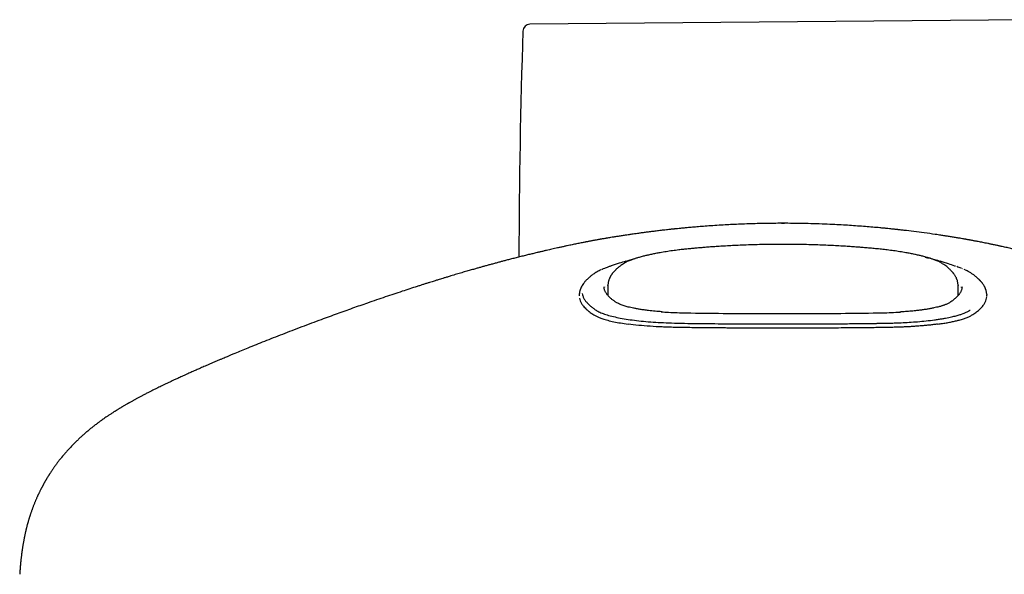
# Model space of a CAD drawing. Header units: millimetres. Extents: x 8 to 1894, y 12 to 2738.
# Tile 2 of 156: x 643 to 713, y 1383 to 1422. Entities that reach past the tile are written whole.
import ezdxf

# ---------------------------------------------------------------- set-up
doc = ezdxf.new("R2010")
doc.units = ezdxf.units.MM

msp = doc.modelspace()

# ---------------------------------------------------------------- linework, layer by layer
at = {"color": 7, "linetype": 'Continuous', "lineweight": 30}
for p, q in [((715.531, 1421.699), (679.219, 1421.382)), ((697, 1407.314), (696.978, 1407.314)), ((697.234, 1407.314), (697.213, 1407.314)), ((684.583, 1406.25), (684.58, 1406.249)), ((709.619, 1406.251), (709.615, 1406.252)), ((684.979, 1404.307), (684.971, 1404.305)), ((709.26, 1404.292), (709.249, 1404.295)), ((709.306, 1404.277), (709.257, 1404.294)), ((709.795, 1404.097), (709.754, 1404.115)), ((709.977, 1404.018), (709.901, 1404.051)), ((684.46, 1402.805), (684.459, 1402.83)), ((684.491, 1402.83), (684.489, 1402.795)), ((684.736, 1402.926), (684.723, 1402.22)), ((684.738, 1402.926), (684.737, 1402.939)), ((709.477, 1402.939), (709.477, 1402.926)), ((709.491, 1402.225), (709.479, 1402.926)), ((709.722, 1402.789), (709.724, 1402.83)), ((682.708, 1402.233), (682.708, 1402.181)), ((682.711, 1402.235), (682.712, 1402.207)), ((711.495, 1402.035), (711.501, 1402.128)), ((711.495, 1402.035), (711.501, 1402.127)), ((711.502, 1402.277), (711.503, 1402.23)), ((711.507, 1402.179), (711.507, 1402.23))]:
    msp.add_line(p, q, dxfattribs=at)
for centre, radius, start, end in [((1199.256, 1403.736), 520.815, 178.11164, 179.86891), ((679.224, 1420.882), 0.5, 90.5, 178.11164)]:
    msp.add_arc(centre, radius, start, end, dxfattribs=at)
for points, knots in [([(709.615, 1406.252), (709.535, 1406.266), (709.356, 1406.296), (709.081, 1406.34), (708.807, 1406.384), (708.582, 1406.419), (708.401, 1406.447), (708.24, 1406.471), (708.062, 1406.498), (707.677, 1406.554), (707.102, 1406.635), (706.371, 1406.73), (705.845, 1406.794), (705.527, 1406.83), (705.401, 1406.845), (705.295, 1406.856), (705.215, 1406.865), (705.154, 1406.872), (705.095, 1406.878), (705.029, 1406.886), (704.945, 1406.895), (704.844, 1406.905), (704.698, 1406.92), (704.499, 1406.941), (704.237, 1406.967), (703.883, 1407), (703.442, 1407.04), (702.92, 1407.083), (702.374, 1407.124), (701.807, 1407.163), (701.217, 1407.198), (700.567, 1407.232), (699.853, 1407.263), (699.072, 1407.288), (698.261, 1407.305), (697.525, 1407.313), (696.872, 1407.313), (696.307, 1407.309), (695.729, 1407.3), (695.138, 1407.287), (694.546, 1407.269), (693.966, 1407.246), (693.415, 1407.22), (692.858, 1407.19), (692.303, 1407.156), (691.755, 1407.118), (691.261, 1407.08), (690.821, 1407.044), (690.447, 1407.011), (690.133, 1406.982), (689.877, 1406.957), (689.664, 1406.936), (689.514, 1406.92), (689.411, 1406.91), (689.336, 1406.902), (689.253, 1406.893), (689.152, 1406.882), (689.023, 1406.868), (688.855, 1406.849), (688.613, 1406.822), (688.313, 1406.787), (687.979, 1406.746), (687.661, 1406.706), (687.364, 1406.668), (687.089, 1406.631), (686.84, 1406.597), (686.623, 1406.566), (686.443, 1406.54), (686.295, 1406.519), (686.139, 1406.496), (685.931, 1406.465), (685.672, 1406.426), (685.4, 1406.383), (685.151, 1406.344), (684.946, 1406.31), (684.773, 1406.282), (684.661, 1406.263), (684.597, 1406.252), (684.583, 1406.25)], [0, 0, 0, 0, 0.010412, 0.023385, 0.035508, 0.04568, 0.052314, 0.058798, 0.066416, 0.075159, 0.108243, 0.140018, 0.168255, 0.173872, 0.179364, 0.183757, 0.186876, 0.18927, 0.191254, 0.193898, 0.197203, 0.201169, 0.205797, 0.214405, 0.224643, 0.23651, 0.255932, 0.276234, 0.297297, 0.319138, 0.341771, 0.365209, 0.393883, 0.423709, 0.454704, 0.486883, 0.507983, 0.529572, 0.551654, 0.574233, 0.59729, 0.619697, 0.640809, 0.660625, 0.683699, 0.704727, 0.723709, 0.740647, 0.755542, 0.767097, 0.77704, 0.785379, 0.792129, 0.794833, 0.797852, 0.801206, 0.804975, 0.810166, 0.817097, 0.825773, 0.840218, 0.854309, 0.867626, 0.880169, 0.891938, 0.902744, 0.912299, 0.920098, 0.926132, 0.931466, 0.940306, 0.952976, 0.964856, 0.975626, 0.985277, 0.991422, 0.998151, 1, 1, 1, 1]), ([(697, 1407.312), (697.036, 1407.313), (697.106, 1407.315), (697.177, 1407.313), (697.213, 1407.313)], [0, 0, 0, 0, 0.501176, 1, 1, 1, 1]), ([(697.534, 1407.311), (697.474, 1407.312), (697.374, 1407.314), (697.274, 1407.313), (697.234, 1407.313)], [0, 0, 0, 0, 0.600358, 1, 1, 1, 1]), ([(684.586, 1406.25), (684.537, 1406.242), (684.449, 1406.227), (684.334, 1406.208), (684.25, 1406.193), (684.193, 1406.183), (684.134, 1406.173), (684.057, 1406.159), (683.958, 1406.141), (683.857, 1406.123), (683.761, 1406.105), (683.669, 1406.088), (683.578, 1406.071), (683.487, 1406.053), (683.39, 1406.035), (683.288, 1406.015), (683.189, 1405.996), (683.086, 1405.975), (682.971, 1405.953), (682.831, 1405.925), (682.677, 1405.894), (682.522, 1405.862), (682.366, 1405.83), (682.204, 1405.796), (682.031, 1405.76), (681.843, 1405.72), (681.629, 1405.674), (681.401, 1405.624), (681.177, 1405.575), (680.971, 1405.529), (680.778, 1405.486), (680.586, 1405.442), (680.384, 1405.396), (680.169, 1405.346), (679.947, 1405.294), (679.697, 1405.235), (679.425, 1405.17), (679.125, 1405.097), (678.816, 1405.02), (678.493, 1404.94), (678.17, 1404.858), (677.863, 1404.779), (677.578, 1404.705), (677.322, 1404.637), (677.078, 1404.573), (676.835, 1404.507), (676.581, 1404.439), (676.327, 1404.369), (676.08, 1404.301), (675.841, 1404.234), (675.606, 1404.169), (675.353, 1404.097), (675.07, 1404.016), (674.75, 1403.924), (674.403, 1403.822), (674.029, 1403.712), (673.687, 1403.61), (673.396, 1403.522), (673.174, 1403.455), (672.982, 1403.396), (672.821, 1403.347), (672.69, 1403.306), (672.573, 1403.27), (672.45, 1403.232), (672.299, 1403.185), (672.12, 1403.129), (671.918, 1403.065), (671.701, 1402.997), (671.476, 1402.925), (671.153, 1402.822), (670.723, 1402.683), (670.176, 1402.504), (669.598, 1402.312), (668.994, 1402.109), (668.373, 1401.897), (667.601, 1401.631), (666.671, 1401.304), (665.578, 1400.912), (664.611, 1400.558), (663.779, 1400.248), (663.09, 1399.988), (662.404, 1399.726), (661.733, 1399.466), (661.087, 1399.214), (660.467, 1398.968), (659.873, 1398.731), (659.327, 1398.51), (658.827, 1398.305), (658.473, 1398.159), (658.238, 1398.062), (658.121, 1398.013), (658.019, 1397.971), (657.923, 1397.93), (657.813, 1397.884), (657.679, 1397.828), (657.514, 1397.758), (657.325, 1397.678), (657.117, 1397.59), (656.901, 1397.498), (656.687, 1397.406), (656.48, 1397.316), (656.285, 1397.232), (656.103, 1397.153), (655.934, 1397.079), (655.776, 1397.009), (655.632, 1396.946), (655.506, 1396.89), (655.386, 1396.836), (655.261, 1396.781), (655.12, 1396.717), (654.961, 1396.646), (654.794, 1396.57), (654.63, 1396.495), (654.476, 1396.425), (654.331, 1396.358), (654.169, 1396.283), (653.982, 1396.196), (653.769, 1396.096), (653.558, 1395.996), (653.359, 1395.901), (653.175, 1395.812), (653.001, 1395.728), (652.833, 1395.645), (652.667, 1395.563), (652.494, 1395.477), (652.306, 1395.382), (652.135, 1395.294), (651.995, 1395.222), (651.899, 1395.172), (651.815, 1395.128), (651.727, 1395.082), (651.633, 1395.032), (651.537, 1394.98), (651.449, 1394.933), (651.371, 1394.89), (651.302, 1394.853), (651.235, 1394.816), (651.164, 1394.777), (651.085, 1394.733), (651.002, 1394.687), (650.925, 1394.643), (650.861, 1394.607), (650.809, 1394.577), (650.755, 1394.546), (650.688, 1394.507), (650.606, 1394.46), (650.52, 1394.409), (650.436, 1394.36), (650.366, 1394.318), (650.302, 1394.279), (650.24, 1394.242), (650.172, 1394.2), (650.102, 1394.158), (650.038, 1394.118), (649.989, 1394.087), (649.949, 1394.062), (649.908, 1394.036), (649.853, 1394.002), (649.782, 1393.956), (649.694, 1393.899), (649.63, 1393.858), (649.596, 1393.835)], [0, 0, 0, 0, 0.0038823, 0.0069622, 0.0092594, 0.0108049, 0.0121959, 0.0154751, 0.019307, 0.0235541, 0.0275225, 0.0315586, 0.0352304, 0.0390391, 0.0430274, 0.0471943, 0.0513175, 0.0547805, 0.059015, 0.0643654, 0.0703569, 0.0754793, 0.0806663, 0.0862599, 0.0915612, 0.0975449, 0.1043217, 0.1116082, 0.1183969, 0.1245773, 0.1300495, 0.1353728, 0.141334, 0.1475975, 0.1539244, 0.160267, 0.1687493, 0.1766925, 0.1852427, 0.1944263, 0.2033335, 0.2117907, 0.219452, 0.2265166, 0.2325678, 0.2391792, 0.2462116, 0.2530736, 0.2596979, 0.2660837, 0.2722307, 0.2785263, 0.2863554, 0.2948779, 0.3040949, 0.3140071, 0.3246082, 0.3312773, 0.3371423, 0.3422027, 0.3464582, 0.3499081, 0.3525523, 0.35575, 0.3596935, 0.3644901, 0.3699869, 0.3757252, 0.3816744, 0.3878345, 0.4013455, 0.4157727, 0.4311168, 0.4471308, 0.4634994, 0.4802222, 0.5080625, 0.5368342, 0.5665383, 0.5844795, 0.6027463, 0.6211776, 0.6390479, 0.65627, 0.6728483, 0.6887809, 0.7040653, 0.7169777, 0.7293892, 0.7330035, 0.7361871, 0.7389394, 0.741335, 0.7440802, 0.7478873, 0.7523894, 0.7575874, 0.7634777, 0.7695587, 0.7754865, 0.7812607, 0.7868813, 0.7917983, 0.7965925, 0.8011346, 0.8051945, 0.8087668, 0.8119147, 0.8154043, 0.8194608, 0.824085, 0.8291239, 0.8339255, 0.8384163, 0.8425958, 0.8466566, 0.8527116, 0.8592749, 0.8657112, 0.8718468, 0.8773185, 0.8826677, 0.8878971, 0.8930155, 0.8982486, 0.9042677, 0.9110362, 0.9148058, 0.9179485, 0.9204712, 0.9231836, 0.9266356, 0.9298355, 0.9328695, 0.9355124, 0.9377647, 0.9399477, 0.9423205, 0.9450681, 0.9481662, 0.9509847, 0.9532414, 0.9549377, 0.956562, 0.9589974, 0.9621128, 0.9655126, 0.9685481, 0.971211, 0.9731931, 0.9753966, 0.9779254, 0.9807365, 0.9832147, 0.9851594, 0.9863199, 0.9877478, 0.9898323, 0.9925713, 0.9959618, 1, 1, 1, 1]), ([(744.615, 1393.837), (744.571, 1393.867), (744.489, 1393.92), (744.375, 1393.993), (744.268, 1394.06), (744.171, 1394.121), (744.079, 1394.177), (744.004, 1394.223), (743.941, 1394.261), (743.885, 1394.295), (743.821, 1394.333), (743.736, 1394.383), (743.637, 1394.442), (743.538, 1394.499), (743.45, 1394.55), (743.364, 1394.598), (743.273, 1394.65), (743.16, 1394.713), (743.037, 1394.781), (742.91, 1394.851), (742.79, 1394.916), (742.669, 1394.981), (742.551, 1395.043), (742.439, 1395.102), (742.333, 1395.158), (742.222, 1395.215), (742.107, 1395.274), (741.995, 1395.331), (741.895, 1395.382), (741.805, 1395.428), (741.715, 1395.473), (741.613, 1395.523), (741.496, 1395.581), (741.347, 1395.654), (741.179, 1395.736), (740.998, 1395.824), (740.83, 1395.904), (740.67, 1395.98), (740.516, 1396.052), (740.364, 1396.124), (740.209, 1396.196), (740.041, 1396.273), (739.859, 1396.357), (739.675, 1396.441), (739.506, 1396.518), (739.354, 1396.586), (739.207, 1396.652), (739.052, 1396.722), (738.884, 1396.796), (738.706, 1396.875), (738.505, 1396.964), (738.281, 1397.062), (738.038, 1397.167), (737.801, 1397.27), (737.582, 1397.364), (737.362, 1397.458), (737.122, 1397.56), (736.836, 1397.681), (736.521, 1397.814), (736.194, 1397.95), (735.88, 1398.08), (735.575, 1398.206), (735.267, 1398.332), (734.941, 1398.465), (734.593, 1398.605), (734.223, 1398.754), (733.831, 1398.91), (733.425, 1399.071), (732.903, 1399.277), (732.281, 1399.519), (731.565, 1399.794), (730.692, 1400.126), (729.654, 1400.514), (728.439, 1400.959), (727.254, 1401.383), (726.093, 1401.789), (724.953, 1402.179), (724.032, 1402.486), (723.336, 1402.714), (722.876, 1402.863), (722.424, 1403.008), (721.983, 1403.147), (721.555, 1403.281), (721.205, 1403.389), (720.933, 1403.472), (720.741, 1403.531), (720.565, 1403.584), (720.387, 1403.637), (720.192, 1403.696), (719.954, 1403.767), (719.68, 1403.848), (719.383, 1403.934), (719.087, 1404.02), (718.759, 1404.114), (718.393, 1404.218), (717.982, 1404.333), (717.631, 1404.429), (717.346, 1404.507), (717.136, 1404.563), (716.936, 1404.617), (716.758, 1404.664), (716.608, 1404.704), (716.485, 1404.736), (716.381, 1404.763), (716.276, 1404.79), (716.156, 1404.821), (716.013, 1404.858), (715.853, 1404.899), (715.682, 1404.942), (715.507, 1404.986), (715.32, 1405.033), (715.119, 1405.083), (714.912, 1405.134), (714.716, 1405.181), (714.54, 1405.224), (714.38, 1405.262), (714.221, 1405.3), (714.05, 1405.34), (713.865, 1405.383), (713.68, 1405.426), (713.507, 1405.466), (713.347, 1405.502), (713.129, 1405.551), (712.853, 1405.612), (712.601, 1405.667), (712.434, 1405.703), (712.34, 1405.724), (712.234, 1405.746), (712.114, 1405.772), (711.988, 1405.798), (711.866, 1405.824), (711.759, 1405.846), (711.662, 1405.866), (711.541, 1405.891), (711.397, 1405.92), (711.227, 1405.954), (711.06, 1405.987), (710.909, 1406.017), (710.778, 1406.042), (710.669, 1406.063), (710.563, 1406.083), (710.456, 1406.104), (710.362, 1406.121), (710.286, 1406.135), (710.226, 1406.146), (710.163, 1406.157), (710.094, 1406.17), (710.017, 1406.183), (709.912, 1406.202), (709.775, 1406.225), (709.671, 1406.243), (709.614, 1406.252)], [0, 0, 0, 0, 0.005214, 0.00948, 0.013132, 0.017401, 0.020457, 0.02342, 0.02571, 0.027434, 0.029465, 0.032762, 0.036677, 0.040245, 0.043319, 0.046057, 0.049233, 0.052916, 0.057796, 0.061961, 0.065909, 0.070006, 0.074235, 0.077636, 0.081118, 0.084755, 0.088558, 0.092267, 0.095549, 0.098176, 0.100933, 0.104167, 0.107879, 0.11198, 0.118063, 0.123518, 0.128659, 0.133356, 0.138073, 0.142611, 0.147012, 0.151904, 0.157478, 0.163126, 0.168061, 0.17221, 0.176295, 0.180762, 0.185613, 0.190731, 0.195965, 0.20271, 0.209638, 0.216499, 0.222603, 0.227913, 0.234755, 0.242522, 0.251552, 0.26071, 0.269272, 0.27724, 0.285522, 0.294303, 0.303665, 0.313607, 0.324129, 0.335182, 0.346195, 0.365865, 0.384865, 0.403194, 0.435227, 0.467242, 0.499407, 0.528996, 0.559025, 0.589638, 0.601826, 0.614073, 0.626062, 0.637717, 0.649038, 0.659962, 0.665544, 0.670616, 0.675181, 0.679587, 0.684737, 0.690672, 0.698526, 0.706459, 0.714334, 0.722152, 0.732593, 0.743566, 0.755139, 0.760802, 0.766596, 0.772117, 0.776963, 0.781133, 0.784334, 0.78698, 0.789587, 0.792846, 0.796759, 0.801229, 0.805953, 0.810741, 0.815592, 0.821449, 0.827372, 0.832897, 0.837832, 0.84218, 0.846434, 0.851286, 0.856738, 0.862272, 0.867318, 0.87188, 0.87625, 0.886602, 0.896661, 0.899398, 0.902234, 0.905575, 0.90944, 0.913824, 0.918009, 0.921594, 0.92472, 0.927986, 0.93424, 0.940407, 0.946751, 0.953503, 0.95857, 0.96302, 0.96736, 0.971975, 0.976685, 0.979009, 0.981363, 0.98377, 0.986235, 0.988794, 0.991854, 0.995577, 1, 1, 1, 1]), ([(697.107, 1405.825), (696.891, 1405.825), (696.444, 1405.824), (695.781, 1405.814), (695.131, 1405.799), (694.52, 1405.78), (693.952, 1405.757), (693.426, 1405.731), (692.942, 1405.704), (692.496, 1405.676), (692.085, 1405.648), (691.711, 1405.62), (691.367, 1405.592), (691.043, 1405.565), (690.723, 1405.536), (690.396, 1405.505), (690.066, 1405.47), (689.696, 1405.427), (689.288, 1405.374), (688.848, 1405.309), (688.452, 1405.244), (688.103, 1405.18), (687.807, 1405.12), (687.536, 1405.06), (687.27, 1404.996), (687.014, 1404.928), (686.775, 1404.857), (686.601, 1404.801), (686.469, 1404.754), (686.357, 1404.712), (686.23, 1404.661), (686.095, 1404.601), (685.954, 1404.53), (685.871, 1404.479), (685.827, 1404.452)], [0, 0, 0, 0, 0.0483236, 0.0997112, 0.1482134, 0.1938456, 0.2366183, 0.2758502, 0.3123328, 0.346066, 0.3770476, 0.4058207, 0.4317187, 0.4557704, 0.4803479, 0.5055545, 0.53142, 0.5579349, 0.5940547, 0.6312421, 0.6694603, 0.6987886, 0.7279511, 0.7556046, 0.7817742, 0.8143562, 0.8442751, 0.8715064, 0.8850683, 0.9016355, 0.9213907, 0.9443543, 0.9705488, 1, 1, 1, 1]), ([(708.359, 1404.469), (708.324, 1404.49), (708.25, 1404.536), (708.119, 1404.601), (707.984, 1404.661), (707.858, 1404.712), (707.746, 1404.754), (707.613, 1404.801), (707.439, 1404.857), (707.2, 1404.928), (706.944, 1404.996), (706.678, 1405.06), (706.408, 1405.12), (706.111, 1405.18), (705.762, 1405.244), (705.366, 1405.309), (704.926, 1405.374), (704.492, 1405.43), (704.068, 1405.479), (703.657, 1405.521), (703.255, 1405.557), (702.879, 1405.59), (702.515, 1405.619), (702.147, 1405.647), (701.74, 1405.675), (701.293, 1405.703), (700.803, 1405.73), (700.271, 1405.756), (699.7, 1405.78), (699.088, 1405.799), (698.436, 1405.814), (697.772, 1405.824), (697.324, 1405.825), (697.107, 1405.825)], [0, 0, 0, 0, 0.023423, 0.0497802, 0.0728863, 0.0927642, 0.1094344, 0.1230805, 0.1504809, 0.1805856, 0.21337, 0.2397021, 0.2675274, 0.296871, 0.3263815, 0.3648371, 0.4022555, 0.4385996, 0.4717744, 0.503926, 0.5350696, 0.5653274, 0.5908057, 0.6190626, 0.6500927, 0.6838917, 0.7212322, 0.7614531, 0.8045573, 0.8505511, 0.8994454, 0.9512557, 1, 1, 1, 1]), ([(686.03, 1404.636), (686.116, 1404.668), (686.289, 1404.732), (686.538, 1404.79), (686.663, 1404.82)], [0, 0, 0, 0, 0.49922, 1, 1, 1, 1]), ([(707.157, 1404.913), (707.232, 1404.897), (707.642, 1404.813), (708.004, 1404.716), (708.21, 1404.635), (708.213, 1404.634)], [0, 0, 0, 0, 0.178128, 0.984974, 1, 1, 1, 1]), ([(684.971, 1404.305), (684.951, 1404.298), (684.901, 1404.282), (684.82, 1404.254), (684.72, 1404.219), (684.603, 1404.175), (684.473, 1404.124), (684.369, 1404.082), (684.313, 1404.056), (684.299, 1404.05)], [0, 0, 0, 0, 0.074699, 0.181099, 0.319314, 0.489452, 0.691693, 0.926347, 1, 1, 1, 1]), ([(685.827, 1404.452), (685.786, 1404.425), (685.708, 1404.373), (685.604, 1404.298), (685.515, 1404.229), (685.44, 1404.168), (685.378, 1404.114), (685.326, 1404.067), (685.254, 1404), (685.163, 1403.906), (685.082, 1403.809), (685.028, 1403.738), (685, 1403.697), (684.973, 1403.658), (684.948, 1403.619), (684.926, 1403.582), (684.905, 1403.544), (684.883, 1403.503), (684.859, 1403.454), (684.833, 1403.394), (684.806, 1403.322), (684.78, 1403.239), (684.757, 1403.145), (684.741, 1403.04), (684.737, 1402.967), (684.735, 1402.929)], [0, 0, 0, 0, 0.0629925, 0.1201019, 0.1713657, 0.216812, 0.2564615, 0.290329, 0.3195719, 0.4018133, 0.4887534, 0.5162689, 0.5428699, 0.5685573, 0.5933317, 0.6171935, 0.6401427, 0.6637837, 0.6926255, 0.728718, 0.7708379, 0.819002, 0.8732316, 0.9335533, 1, 1, 1, 1]), ([(686.008, 1404.642), (685.849, 1404.59), (685.501, 1404.476), (685.156, 1404.365), (684.97, 1404.304)], [0, 0, 0, 0, 0.458314, 1, 1, 1, 1]), ([(709.25, 1404.296), (709.099, 1404.346), (708.749, 1404.46), (708.403, 1404.573), (708.206, 1404.637)], [0, 0, 0, 0, 0.431459, 1, 1, 1, 1]), ([(709.479, 1402.929), (709.477, 1402.966), (709.474, 1403.038), (709.458, 1403.139), (709.438, 1403.229), (709.414, 1403.306), (709.39, 1403.372), (709.367, 1403.427), (709.339, 1403.488), (709.302, 1403.558), (709.255, 1403.638), (709.21, 1403.704), (709.173, 1403.756), (709.142, 1403.795), (709.111, 1403.833), (709.078, 1403.872), (709.041, 1403.914), (708.997, 1403.961), (708.94, 1404.019), (708.867, 1404.087), (708.777, 1404.166), (708.668, 1404.254), (708.539, 1404.351), (708.439, 1404.417), (708.387, 1404.452)], [0, 0, 0, 0, 0.062349, 0.118901, 0.169683, 0.21472, 0.25403, 0.287637, 0.318096, 0.371603, 0.422099, 0.470129, 0.496084, 0.521936, 0.547688, 0.57334, 0.600896, 0.634375, 0.673894, 0.724354, 0.782156, 0.847331, 0.919925, 1, 1, 1, 1]), ([(709.694, 1404.138), (709.645, 1404.156), (709.547, 1404.195), (709.437, 1404.233), (709.381, 1404.253)], [0, 0, 0, 0, 0.4919022, 1, 1, 1, 1]), ([(683.818, 1403.793), (683.777, 1403.766), (683.701, 1403.715), (683.599, 1403.641), (683.512, 1403.574), (683.439, 1403.515), (683.379, 1403.463), (683.329, 1403.418), (683.28, 1403.373), (683.227, 1403.321), (683.168, 1403.259), (683.106, 1403.191), (683.032, 1403.101), (682.954, 1402.993), (682.878, 1402.869), (682.833, 1402.776), (682.807, 1402.716), (682.794, 1402.683), (682.779, 1402.645), (682.764, 1402.598), (682.748, 1402.542), (682.732, 1402.477), (682.719, 1402.403), (682.71, 1402.322), (682.709, 1402.267), (682.708, 1402.238)], [0, 0, 0, 0, 0.0598556, 0.1139492, 0.1622842, 0.2048631, 0.2416871, 0.2727571, 0.2985594, 0.3355068, 0.3769187, 0.422798, 0.4720729, 0.5537763, 0.6319819, 0.7051151, 0.7235243, 0.7418236, 0.7640311, 0.7915015, 0.8242364, 0.8615124, 0.9038685, 0.9513044, 1, 1, 1, 1]), ([(684.043, 1403.927), (684.002, 1403.904), (683.92, 1403.859), (683.852, 1403.815), (683.818, 1403.793)], [0, 0, 0, 0, 0.500476, 1, 1, 1, 1]), ([(684.26, 1404.032), (684.237, 1404.022), (684.158, 1403.987), (684.091, 1403.952), (684.043, 1403.927)], [0, 0, 0, 0, 0.28922, 1, 1, 1, 1]), ([(710.58, 1403.662), (710.527, 1403.7), (710.422, 1403.775), (710.24, 1403.888), (710.086, 1403.964), (710.009, 1404.003)], [0, 0, 0, 0, 0.331955, 0.664996, 1, 1, 1, 1]), ([(711.253, 1402.999), (711.239, 1403.019), (711.214, 1403.056), (711.174, 1403.107), (711.139, 1403.15), (711.109, 1403.186), (711.084, 1403.214), (711.066, 1403.234), (711.052, 1403.249), (711.039, 1403.263), (711.022, 1403.281), (710.998, 1403.306), (710.966, 1403.338), (710.926, 1403.377), (710.877, 1403.422), (710.819, 1403.473), (710.75, 1403.531), (710.671, 1403.594), (710.611, 1403.639), (710.58, 1403.662)], [0, 0, 0, 0, 0.084532, 0.1581, 0.220735, 0.272458, 0.313283, 0.342783, 0.361789, 0.379483, 0.405078, 0.443751, 0.492621, 0.551685, 0.620941, 0.700391, 0.790041, 0.889904, 1, 1, 1, 1]), ([(688.538, 1401.066), (688.384, 1401.077), (688.06, 1401.102), (687.65, 1401.146), (687.298, 1401.19), (687.017, 1401.231), (686.764, 1401.273), (686.541, 1401.316), (686.345, 1401.357), (686.176, 1401.398), (686.025, 1401.438), (685.883, 1401.48), (685.744, 1401.528), (685.608, 1401.58), (685.484, 1401.636), (685.374, 1401.692), (685.28, 1401.747), (685.2, 1401.801), (685.127, 1401.855), (685.055, 1401.909), (684.984, 1401.967), (684.906, 1402.034), (684.823, 1402.111), (684.747, 1402.191), (684.682, 1402.267), (684.625, 1402.344), (684.578, 1402.417), (684.541, 1402.487), (684.513, 1402.549), (684.489, 1402.614), (684.472, 1402.682), (684.461, 1402.746), (684.46, 1402.787), (684.46, 1402.805)], [0, 0, 0, 0, 0.044409, 0.093465, 0.126806, 0.159553, 0.190339, 0.219178, 0.246082, 0.271062, 0.293531, 0.317403, 0.343409, 0.371579, 0.40168, 0.430582, 0.457369, 0.484376, 0.509603, 0.535744, 0.563011, 0.591399, 0.628975, 0.667551, 0.707026, 0.748039, 0.791625, 0.821612, 0.854057, 0.889572, 0.92816, 0.969823, 1, 1, 1, 1]), ([(709.755, 1402.834), (709.755, 1402.817), (709.755, 1402.783), (709.75, 1402.723), (709.734, 1402.651), (709.711, 1402.579), (709.681, 1402.507), (709.644, 1402.437), (709.602, 1402.369), (709.564, 1402.316), (709.534, 1402.276), (709.51, 1402.247), (709.486, 1402.218), (709.459, 1402.188), (709.43, 1402.157), (709.399, 1402.124), (709.362, 1402.088), (709.318, 1402.047), (709.265, 1401.999), (709.199, 1401.943), (709.119, 1401.88), (709.024, 1401.808), (708.951, 1401.758), (708.913, 1401.732)], [0, 0, 0, 0, 0.068645, 0.13518, 0.199673, 0.263551, 0.32745, 0.391363, 0.452621, 0.509046, 0.535593, 0.561199, 0.587186, 0.613727, 0.640821, 0.668469, 0.699004, 0.733457, 0.774191, 0.821208, 0.874512, 0.934107, 1, 1, 1, 1]), ([(711.506, 1402.275), (711.503, 1402.31), (711.499, 1402.376), (711.484, 1402.469), (711.465, 1402.548), (711.445, 1402.614), (711.427, 1402.666), (711.411, 1402.707), (711.396, 1402.743), (711.379, 1402.779), (711.358, 1402.824), (711.33, 1402.875), (711.295, 1402.935), (711.268, 1402.977), (711.253, 1402.999)], [0, 0, 0, 0, 0.139256, 0.261459, 0.366641, 0.454823, 0.526014, 0.580221, 0.622576, 0.674406, 0.738054, 0.813528, 0.900838, 1, 1, 1, 1]), ([(682.72, 1402.035), (682.734, 1401.971), (682.763, 1401.842), (682.86, 1401.65), (682.981, 1401.48), (683.114, 1401.333), (683.212, 1401.238), (683.284, 1401.174), (683.322, 1401.142), (683.361, 1401.109), (683.401, 1401.076), (683.443, 1401.044), (683.508, 1400.994), (683.601, 1400.928), (683.741, 1400.84), (683.913, 1400.749), (684.119, 1400.656), (684.383, 1400.557), (684.724, 1400.457), (685.146, 1400.359), (685.62, 1400.269), (685.978, 1400.218), (686.158, 1400.192)], [0, 0, 0, 0, 0.093399, 0.186925, 0.28048, 0.342211, 0.403903, 0.420051, 0.436194, 0.452333, 0.468465, 0.484591, 0.500711, 0.541778, 0.586297, 0.634132, 0.684257, 0.735649, 0.800434, 0.866044, 0.932567, 1, 1, 1, 1]), ([(682.909, 1402.358), (682.922, 1402.298), (682.949, 1402.179), (683.034, 1402), (683.152, 1401.821), (683.309, 1401.644), (683.486, 1401.477), (683.68, 1401.32), (683.89, 1401.173), (684.147, 1401.031), (684.48, 1400.898), (684.881, 1400.776), (685.346, 1400.665), (685.869, 1400.567), (686.448, 1400.481), (687.077, 1400.407), (687.751, 1400.347), (688.465, 1400.301), (689.262, 1400.266), (690.142, 1400.246), (691.088, 1400.234), (692.04, 1400.225), (692.996, 1400.217), (693.67, 1400.213), (694.062, 1400.211), (694.171, 1400.21), (694.286, 1400.209), (694.409, 1400.209), (694.539, 1400.208), (694.676, 1400.207), (694.915, 1400.206), (695.272, 1400.205), (695.8, 1400.203), (696.428, 1400.202), (697.164, 1400.201), (697.999, 1400.202), (698.934, 1400.205), (699.973, 1400.209), (701.093, 1400.217), (702.293, 1400.228), (703.143, 1400.238), (703.622, 1400.245), (703.707, 1400.246), (703.793, 1400.247), (703.881, 1400.248), (703.971, 1400.249), (704.186, 1400.253), (704.522, 1400.259), (704.986, 1400.271), (705.488, 1400.291), (706.038, 1400.321), (706.631, 1400.363), (707.235, 1400.42), (707.726, 1400.478), (708.1, 1400.532), (708.36, 1400.573), (708.598, 1400.615), (708.814, 1400.657), (709.01, 1400.7), (709.24, 1400.754), (709.484, 1400.82), (709.724, 1400.897), (709.911, 1400.967), (710.054, 1401.029), (710.159, 1401.082), (710.231, 1401.122), (710.278, 1401.15), (710.307, 1401.167), (710.324, 1401.178), (710.331, 1401.183), (710.334, 1401.184), (710.334, 1401.185), (710.335, 1401.185)], [0, 0, 0, 0, 0.025023, 0.050083, 0.075144, 0.100209, 0.125325, 0.146275, 0.167176, 0.188035, 0.208962, 0.229917, 0.250824, 0.271692, 0.292543, 0.313401, 0.334282, 0.355192, 0.376132, 0.401295, 0.426428, 0.451456, 0.476429, 0.501389, 0.504087, 0.50689, 0.509879, 0.513056, 0.51642, 0.519971, 0.523711, 0.534966, 0.547649, 0.564607, 0.583573, 0.604523, 0.629134, 0.655978, 0.685064, 0.716423, 0.750145, 0.752379, 0.754607, 0.756893, 0.759238, 0.76164, 0.764101, 0.776496, 0.788681, 0.801936, 0.818284, 0.835938, 0.854861, 0.87512, 0.885171, 0.894827, 0.904063, 0.912871, 0.921253, 0.929208, 0.943846, 0.956793, 0.968057, 0.97764, 0.985538, 0.991727, 0.995236, 0.997778, 0.999363, 0.9998, 0.999929, 1, 1, 1, 1]), ([(710.516, 1400.863), (710.61, 1400.928), (710.798, 1401.056), (711.024, 1401.251), (711.21, 1401.446), (711.35, 1401.642), (711.45, 1401.838), (711.48, 1401.969), (711.495, 1402.035)], [0, 0, 0, 0, 0.167871, 0.334948, 0.501457, 0.667618, 0.833645, 1, 1, 1, 1]), ([(711.504, 1402.174), (711.506, 1402.189), (711.509, 1402.213), (711.504, 1402.237), (711.503, 1402.246)], [0, 0, 0, 0, 0.628702, 1, 1, 1, 1]), ([(711.504, 1402.174), (711.505, 1402.187), (711.508, 1402.208), (711.504, 1402.229), (711.503, 1402.237)], [0, 0, 0, 0, 0.6182272, 1, 1, 1, 1]), ([(708.912, 1401.732), (708.883, 1401.713), (708.828, 1401.679), (708.733, 1401.631), (708.641, 1401.589), (708.553, 1401.554), (708.474, 1401.525), (708.398, 1401.499), (708.318, 1401.474), (708.225, 1401.446), (708.106, 1401.413), (707.953, 1401.375), (707.76, 1401.332), (707.535, 1401.288), (707.286, 1401.244), (707.022, 1401.204), (706.749, 1401.168), (706.434, 1401.132), (706.073, 1401.096), (705.706, 1401.066), (705.466, 1401.052), (705.368, 1401.046)], [0, 0, 0, 0, 0.058593, 0.110586, 0.156042, 0.194999, 0.227484, 0.254423, 0.283586, 0.316038, 0.35178, 0.403108, 0.459998, 0.522477, 0.588188, 0.65264, 0.715758, 0.777571, 0.861956, 0.943685, 1, 1, 1, 1]), ([(705.405, 1401.022), (705.191, 1401.009), (704.585, 1400.97), (703.05, 1400.948), (700.864, 1400.921), (698.194, 1400.909), (695.523, 1400.908), (692.868, 1400.926), (690.699, 1400.951), (689.222, 1400.984), (688.67, 1401.028), (688.497, 1401.042)], [0, 0, 0, 0, 0.041879, 0.119118, 0.273305, 0.427409, 0.580898, 0.733601, 0.88737, 0.964634, 1, 1, 1, 1]), ([(708.023, 1400.187), (708.142, 1400.204), (708.379, 1400.237), (708.708, 1400.292), (709.015, 1400.35), (709.297, 1400.412), (709.582, 1400.484), (709.86, 1400.566), (710.12, 1400.66), (710.343, 1400.759), (710.459, 1400.829), (710.516, 1400.863)], [0, 0, 0, 0, 0.102441, 0.203793, 0.304088, 0.403349, 0.5016, 0.628284, 0.753534, 0.877413, 1, 1, 1, 1]), ([(708.023, 1400.187), (707.931, 1400.176), (707.748, 1400.152), (707.461, 1400.12), (707.167, 1400.091), (706.867, 1400.064), (706.559, 1400.04), (706.244, 1400.019), (705.922, 1400.001), (705.607, 1399.985), (705.289, 1399.973), (704.96, 1399.964), (704.596, 1399.956), (704.199, 1399.949), (703.768, 1399.942), (703.303, 1399.937), (702.51, 1399.928), (701.392, 1399.918), (699.954, 1399.909), (698.509, 1399.903), (697.008, 1399.901), (695.452, 1399.904), (694.263, 1399.909), (693.49, 1399.913), (693.131, 1399.916), (692.772, 1399.919), (692.414, 1399.921), (692.056, 1399.924), (691.698, 1399.928), (691.273, 1399.932), (690.793, 1399.937), (690.273, 1399.944), (689.791, 1399.952), (689.348, 1399.961), (688.945, 1399.973), (688.394, 1399.994), (687.705, 1400.034), (686.891, 1400.101), (686.403, 1400.161), (686.158, 1400.192)], [0, 0, 0, 0, 0.016087, 0.032039, 0.047884, 0.063646, 0.079347, 0.095008, 0.110648, 0.126282, 0.140089, 0.15522, 0.171699, 0.189543, 0.208768, 0.229393, 0.251434, 0.313894, 0.37636, 0.438691, 0.501004, 0.570225, 0.639616, 0.65522, 0.670838, 0.686472, 0.702125, 0.7178, 0.733503, 0.749241, 0.773945, 0.797075, 0.818654, 0.838684, 0.857174, 0.874147, 0.915962, 0.957717, 1, 1, 1, 1]), ([(649.6, 1393.838), (649.539, 1393.798), (649.423, 1393.722), (649.262, 1393.612), (649.121, 1393.514), (649.001, 1393.43), (648.901, 1393.358), (648.817, 1393.297), (648.736, 1393.237), (648.651, 1393.174), (648.558, 1393.103), (648.461, 1393.029), (648.363, 1392.952), (648.268, 1392.877), (648.173, 1392.801), (648.076, 1392.721), (647.973, 1392.636), (647.872, 1392.55), (647.781, 1392.472), (647.704, 1392.404), (647.638, 1392.346), (647.581, 1392.295), (647.528, 1392.246), (647.475, 1392.198), (647.408, 1392.137), (647.332, 1392.065), (647.242, 1391.98), (647.143, 1391.884), (647.039, 1391.781), (646.932, 1391.673), (646.825, 1391.563), (646.725, 1391.457), (646.633, 1391.358), (646.547, 1391.263), (646.465, 1391.171), (646.391, 1391.087), (646.323, 1391.007), (646.241, 1390.911), (646.159, 1390.813), (646.092, 1390.729), (646.045, 1390.671), (646.003, 1390.619), (645.961, 1390.565), (645.916, 1390.507), (645.869, 1390.446), (645.818, 1390.379), (645.766, 1390.309), (645.717, 1390.242), (645.672, 1390.181), (645.63, 1390.122), (645.58, 1390.051), (645.52, 1389.965), (645.456, 1389.871), (645.394, 1389.779), (645.345, 1389.704), (645.305, 1389.643), (645.277, 1389.599), (645.253, 1389.561), (645.229, 1389.524), (645.205, 1389.485), (645.177, 1389.439), (645.144, 1389.387), (645.111, 1389.332), (645.078, 1389.278), (645.05, 1389.23), (645.026, 1389.19), (645.004, 1389.152), (644.98, 1389.111), (644.951, 1389.06), (644.918, 1389.002), (644.884, 1388.941), (644.852, 1388.884), (644.825, 1388.835), (644.802, 1388.791), (644.779, 1388.75), (644.756, 1388.705), (644.729, 1388.655), (644.7, 1388.6), (644.67, 1388.54), (644.635, 1388.471), (644.597, 1388.395), (644.558, 1388.316), (644.524, 1388.245), (644.498, 1388.189), (644.476, 1388.144), (644.455, 1388.098), (644.43, 1388.045), (644.398, 1387.974), (644.362, 1387.893), (644.325, 1387.807), (644.292, 1387.731), (644.263, 1387.662), (644.234, 1387.592), (644.202, 1387.513), (644.166, 1387.423), (644.128, 1387.327), (644.094, 1387.236), (644.063, 1387.153), (644.034, 1387.075), (644.005, 1386.993), (643.975, 1386.909), (643.948, 1386.829), (643.924, 1386.758), (643.904, 1386.698), (643.887, 1386.646), (643.871, 1386.594), (643.852, 1386.534), (643.83, 1386.464), (643.807, 1386.388), (643.785, 1386.314), (643.764, 1386.242), (643.744, 1386.171), (643.724, 1386.098), (643.702, 1386.02), (643.681, 1385.94), (643.66, 1385.86), (643.641, 1385.785), (643.624, 1385.717), (643.609, 1385.654), (643.595, 1385.592), (643.579, 1385.525), (643.562, 1385.45), (643.544, 1385.369), (643.526, 1385.286), (643.51, 1385.208), (643.495, 1385.139), (643.483, 1385.076), (643.47, 1385.009), (643.454, 1384.929), (643.435, 1384.826), (643.415, 1384.712), (643.396, 1384.598), (643.379, 1384.499), (643.367, 1384.421), (643.357, 1384.355), (643.348, 1384.293), (643.337, 1384.221), (643.326, 1384.144), (643.316, 1384.071), (643.308, 1384.007), (643.3, 1383.949), (643.293, 1383.891), (643.285, 1383.827), (643.277, 1383.756), (643.267, 1383.674), (643.257, 1383.583), (643.247, 1383.49), (643.238, 1383.404), (643.229, 1383.315), (643.22, 1383.213), (643.209, 1383.092), (643.2, 1382.986), (643.193, 1382.897), (643.188, 1382.833), (643.182, 1382.754), (643.174, 1382.646), (643.168, 1382.561), (643.165, 1382.515)], [0, 0, 0, 0, 0.011901, 0.022622, 0.032175, 0.040396, 0.047176, 0.052932, 0.058128, 0.064322, 0.071418, 0.079164, 0.086581, 0.093573, 0.099764, 0.107132, 0.115624, 0.123886, 0.131342, 0.137994, 0.143476, 0.148149, 0.1523, 0.156943, 0.162169, 0.170422, 0.178629, 0.186632, 0.195498, 0.205879, 0.216455, 0.226314, 0.235472, 0.244471, 0.252898, 0.260784, 0.268206, 0.277005, 0.287901, 0.293998, 0.299054, 0.303559, 0.308538, 0.314021, 0.319797, 0.325742, 0.332474, 0.338792, 0.344253, 0.349252, 0.355047, 0.363426, 0.372018, 0.380573, 0.389001, 0.393736, 0.397895, 0.401478, 0.404549, 0.408167, 0.412252, 0.417097, 0.42259, 0.427652, 0.432009, 0.435661, 0.438697, 0.442525, 0.447205, 0.452738, 0.458746, 0.463944, 0.468663, 0.472269, 0.475848, 0.479943, 0.484554, 0.489673, 0.495213, 0.501148, 0.50849, 0.516283, 0.523006, 0.528069, 0.531507, 0.535675, 0.540599, 0.546278, 0.555042, 0.562939, 0.569874, 0.57591, 0.581794, 0.589235, 0.597268, 0.606308, 0.615399, 0.621967, 0.628395, 0.635713, 0.643985, 0.651406, 0.657896, 0.663338, 0.667738, 0.6721, 0.677137, 0.683914, 0.690788, 0.69736, 0.703677, 0.709919, 0.716107, 0.722785, 0.730455, 0.737178, 0.744105, 0.750149, 0.755248, 0.76077, 0.766396, 0.773023, 0.780304, 0.78754, 0.794633, 0.800572, 0.805642, 0.810881, 0.817756, 0.826279, 0.837404, 0.847134, 0.855476, 0.862471, 0.86665, 0.871796, 0.877944, 0.884808, 0.890891, 0.896253, 0.900616, 0.905219, 0.910381, 0.916059, 0.922169, 0.929919, 0.937523, 0.944119, 0.950021, 0.957912, 0.966532, 0.975783, 0.979912, 0.983856, 0.988106, 0.993475, 1, 1, 1, 1])]:
    msp.add_open_spline(points, degree=3, knots=knots, dxfattribs=at)

doc.saveas('drawing.dxf')
